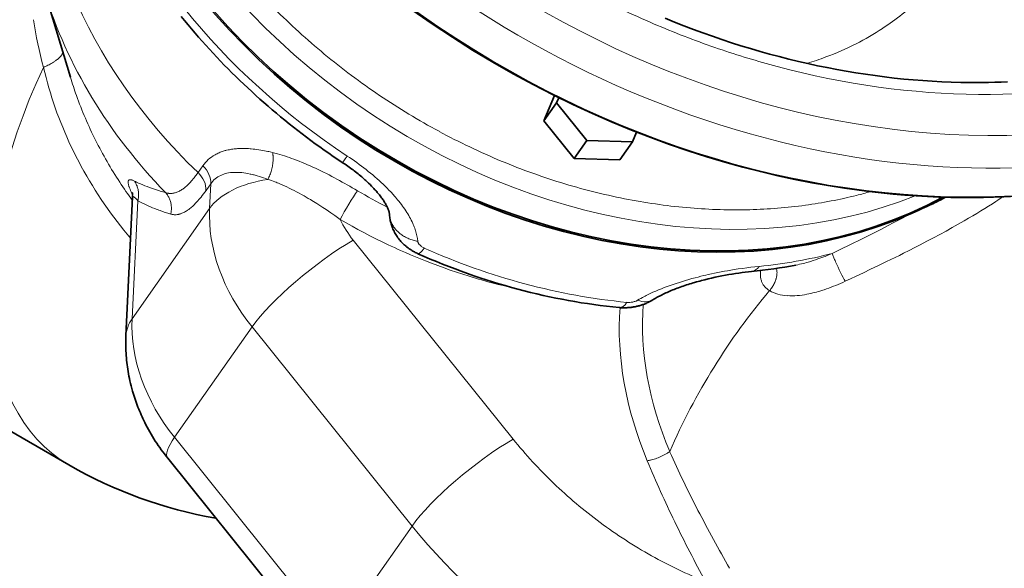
# Model space of a CAD drawing. Header units: inches. Extents: x 2941 to 3337, y 359 to 776.
# Tile 25 of 28: x 3256 to 3298, y 699 to 722. Entities that reach past the tile are written whole.
import ezdxf

# ---------------------------------------------------------------- set-up
doc = ezdxf.new("R2010")
doc.units = ezdxf.units.IN
doc.header["$MEASUREMENT"] = 0

msp = doc.modelspace()

# ---------------------------------------------------------------- linework, layer by layer
at = {"color": 7, "lineweight": 35, "ltscale": 0.461132}
msp.add_line((3258.452, 719.343), (3257.384, 722.874), dxfattribs=at)
at = {"color": 7, "lineweight": 35, "ltscale": 0.143745}
msp.add_line((3278.76, 718.577), (3278.318, 717.515), dxfattribs=at)
at = {"color": 7, "lineweight": 35, "ltscale": 0.029556}
msp.add_line((3278.848, 718.27), (3278.939, 718.488), dxfattribs=at)
at = {"color": 7, "lineweight": 35, "ltscale": 0.115278}
msp.add_line((3278.848, 718.27), (3278.318, 717.515), dxfattribs=at)
at = {"color": 7, "lineweight": 35, "ltscale": 0.253943}
msp.add_line((3280.121, 716.686), (3278.848, 718.27), dxfattribs=at)
at = {"color": 7, "lineweight": 35, "ltscale": 0.253941}
msp.add_line((3278.318, 717.515), (3279.59, 715.932), dxfattribs=at)
at = {"color": 7, "lineweight": 35, "ltscale": 0.056095}
msp.add_line((3282.203, 717.044), (3282.03, 716.63), dxfattribs=at)
at = {"color": 7, "lineweight": 35, "ltscale": 0.115276}
for p, q in [((3280.121, 716.686), (3279.59, 715.932)), ((3281.5, 715.875), (3282.03, 716.63))]:
    msp.add_line(p, q, dxfattribs=at)
at = {"color": 7, "lineweight": 35, "ltscale": 0.238753}
for p, q in [((3282.03, 716.63), (3280.121, 716.686)), ((3279.59, 715.932), (3281.5, 715.875))]:
    msp.add_line(p, q, dxfattribs=at)
at = {"color": 7, "lineweight": 13, "ltscale": 0.04369}
msp.add_line((3263.806, 715.342), (3264.007, 715.628), dxfattribs=at)
at = {"color": 7, "lineweight": 13, "ltscale": 0.043688}
msp.add_line((3264.341, 714.878), (3264.14, 714.592), dxfattribs=at)
at = {"color": 7, "lineweight": 13, "ltscale": 0.12987}
msp.add_line((3264.341, 714.878), (3264.291, 713.84), dxfattribs=at)
at = {"color": 7, "lineweight": 35}
for p, q in [((3260.781, 708.501), (3261.063, 714.327)), ((3248.469, 708.803), (3258.385, 703.078)), ((3269.245, 695.014), (3262.532, 703.365))]:
    msp.add_line(p, q, dxfattribs=at)
at = {"color": 7, "lineweight": 13}
for p, q in [((3261.038, 709.213), (3261.278, 714.165)), ((3264.291, 713.84), (3261.038, 709.213)), ((3277.029, 704.159), (3270.316, 712.51)), ((3262.821, 704.238), (3266.073, 708.866)), ((3266.073, 708.866), (3272.787, 700.514)), ((3269.534, 695.887), (3262.821, 704.238)), ((3272.787, 700.514), (3269.534, 695.887))]:
    msp.add_line(p, q, dxfattribs=at)
for points in [[(3294.313, 722.845), (3294.222, 722.755), (3294.13, 722.666), (3294.037, 722.578), (3293.943, 722.491), (3293.848, 722.405), (3293.752, 722.32), (3293.654, 722.236), (3293.556, 722.153), (3293.456, 722.071), (3293.356, 721.99), (3293.254, 721.911), (3293.151, 721.832), (3293.048, 721.755), (3292.943, 721.679), (3292.844, 721.608), (3292.744, 721.539), (3292.643, 721.47), (3292.538, 721.401), (3292.523, 721.391)], [(3257.324, 719.76), (3257.361, 719.776), (3257.397, 719.793), (3257.431, 719.809), (3257.465, 719.825), (3257.51, 719.847), (3257.555, 719.87), (3257.599, 719.894), (3257.65, 719.923), (3257.7, 719.952), (3257.748, 719.982), (3257.794, 720.012), (3257.816, 720.028), (3257.838, 720.044), (3257.873, 720.07), (3257.907, 720.096), (3257.939, 720.123), (3257.969, 720.151), (3257.998, 720.178), (3258.011, 720.192), (3258.024, 720.206), (3258.046, 720.231), (3258.057, 720.244), (3258.067, 720.257), (3258.077, 720.27), (3258.085, 720.282), (3258.098, 720.303), (3258.11, 720.323), (3258.121, 720.344), (3258.13, 720.364), (3258.137, 720.385)], [(3257.324, 719.76), (3257.375, 719.545), (3257.429, 719.33), (3257.486, 719.117), (3257.546, 718.905), (3257.609, 718.693), (3257.674, 718.483), (3257.743, 718.274), (3257.814, 718.066), (3257.888, 717.858), (3257.965, 717.653), (3258.044, 717.448), (3258.127, 717.244), (3258.211, 717.042), (3258.298, 716.841), (3258.388, 716.642), (3258.487, 716.43), (3258.588, 716.221), (3258.692, 716.012), (3258.799, 715.806), (3258.908, 715.601), (3259.02, 715.398), (3259.135, 715.196), (3259.252, 714.997), (3259.371, 714.8), (3259.493, 714.604), (3259.618, 714.41), (3259.744, 714.218), (3259.874, 714.028), (3260.005, 713.84), (3260.138, 713.655), (3260.272, 713.472), (3260.409, 713.291), (3260.549, 713.112), (3260.69, 712.935), (3260.833, 712.76), (3260.979, 712.587)], [(3265.215, 716.323), (3265.266, 716.33), (3265.318, 716.337), (3265.37, 716.342), (3265.422, 716.347), (3265.458, 716.349), (3265.493, 716.352), (3265.529, 716.353), (3265.565, 716.355), (3265.637, 716.357), (3265.71, 716.357), (3265.784, 716.356), (3265.859, 716.353), (3265.923, 716.349), (3265.988, 716.345), (3266.033, 716.341)], [(3264.522, 716.093), (3264.563, 716.116), (3264.605, 716.137), (3264.647, 716.157), (3264.691, 716.177), (3264.735, 716.195), (3264.78, 716.212), (3264.821, 716.227), (3264.862, 716.241), (3264.904, 716.254), (3264.947, 716.266), (3264.975, 716.273), (3265.004, 716.281), (3265.063, 716.294), (3265.119, 716.306), (3265.176, 716.316), (3265.215, 716.323)], [(3266.033, 716.341), (3266.114, 716.334), (3266.195, 716.325), (3266.277, 716.314), (3266.36, 716.302), (3266.443, 716.289), (3266.526, 716.275), (3266.593, 716.262), (3266.661, 716.249), (3266.729, 716.234), (3266.78, 716.223), (3266.831, 716.211), (3266.934, 716.187)], [(3266.934, 716.187), (3266.939, 716.159), (3266.943, 716.13), (3266.947, 716.101), (3266.95, 716.079), (3266.952, 716.057), (3266.955, 716.011), (3266.957, 715.965), (3266.957, 715.918), (3266.956, 715.871), (3266.953, 715.824), (3266.949, 715.776), (3266.946, 715.749), (3266.943, 715.722), (3266.939, 715.694), (3266.935, 715.667), (3266.926, 715.613), (3266.915, 715.558), (3266.902, 715.504), (3266.888, 715.451), (3266.873, 715.397), (3266.857, 715.347), (3266.84, 715.298), (3266.821, 715.249), (3266.801, 715.2), (3266.78, 715.153), (3266.758, 715.107), (3266.735, 715.062)], [(3266.934, 716.187), (3267.033, 716.161), (3267.134, 716.134), (3267.234, 716.106), (3267.336, 716.075), (3267.437, 716.043), (3267.539, 716.01), (3267.641, 715.975), (3267.731, 715.943), (3267.824, 715.909)], [(3270.064, 716.04), (3270.167, 715.972), (3270.268, 715.903), (3270.369, 715.833), (3270.468, 715.762), (3270.567, 715.691), (3270.665, 715.618), (3270.761, 715.545), (3270.857, 715.47), (3270.951, 715.396), (3271.045, 715.32), (3271.137, 715.244), (3271.227, 715.167), (3271.316, 715.089), (3271.404, 715.011), (3271.49, 714.932), (3271.574, 714.853), (3271.656, 714.773), (3271.737, 714.693), (3271.816, 714.612), (3271.894, 714.531), (3271.932, 714.491), (3271.969, 714.45), (3272.005, 714.409), (3272.041, 714.369), (3272.089, 714.314), (3272.135, 714.26), (3272.181, 714.205), (3272.235, 714.139), (3272.286, 714.073), (3272.337, 714.007), (3272.386, 713.941), (3272.433, 713.875), (3272.479, 713.809), (3272.523, 713.743), (3272.566, 713.677), (3272.607, 713.611), (3272.646, 713.544), (3272.683, 713.479), (3272.719, 713.413), (3272.753, 713.347), (3272.785, 713.281), (3272.815, 713.215), (3272.838, 713.164), (3272.859, 713.113), (3272.879, 713.062), (3272.898, 713.01), (3272.916, 712.959), (3272.933, 712.908)], [(3263.806, 715.342), (3263.756, 715.273), (3263.731, 715.239), (3263.706, 715.205), (3263.672, 715.162), (3263.639, 715.12), (3263.605, 715.078), (3263.565, 715.031), (3263.524, 714.985), (3263.484, 714.94), (3263.443, 714.898), (3263.403, 714.857), (3263.362, 714.818), (3263.32, 714.78), (3263.279, 714.744), (3263.238, 714.711), (3263.217, 714.695), (3263.197, 714.679), (3263.162, 714.654), (3263.127, 714.63), (3263.092, 714.608), (3263.057, 714.588), (3263.022, 714.569), (3262.988, 714.551), (3262.953, 714.536), (3262.92, 714.522), (3262.886, 714.51), (3262.853, 714.499), (3262.82, 714.49), (3262.787, 714.483), (3262.755, 714.477), (3262.722, 714.472), (3262.69, 714.47), (3262.674, 714.469), (3262.658, 714.469), (3262.634, 714.469), (3262.611, 714.47), (3262.587, 714.472), (3262.564, 714.475), (3262.534, 714.481), (3262.505, 714.487), (3262.476, 714.495), (3262.447, 714.505)], [(3266.735, 715.062), (3266.644, 715.095), (3266.554, 715.126), (3266.466, 715.156), (3266.379, 715.184), (3266.293, 715.209), (3266.209, 715.233), (3266.167, 715.244), (3266.126, 715.254), (3266.075, 715.267), (3266.025, 715.278), (3265.992, 715.285)], [(3261.135, 714.989), (3261.108, 715.002), (3261.082, 715.013), (3261.06, 715.022), (3261.04, 715.029), (3261.022, 715.035), (3261.004, 715.04), (3260.986, 715.043), (3260.977, 715.044), (3260.967, 715.045), (3260.96, 715.045), (3260.952, 715.045), (3260.941, 715.044), (3260.931, 715.042), (3260.921, 715.039), (3260.914, 715.035), (3260.906, 715.031), (3260.9, 715.025), (3260.894, 715.019), (3260.889, 715.011), (3260.886, 715.006), (3260.884, 715), (3260.881, 714.994), (3260.879, 714.988), (3260.876, 714.974), (3260.875, 714.966), (3260.874, 714.957), (3260.874, 714.947), (3260.874, 714.937), (3260.875, 714.915), (3260.878, 714.891), (3260.883, 714.864), (3260.888, 714.841), (3260.894, 714.816), (3260.902, 714.789), (3260.908, 714.768), (3260.915, 714.746), (3260.931, 714.7), (3260.941, 714.674), (3260.952, 714.647), (3260.975, 714.591), (3261.001, 714.531), (3261.031, 714.468), (3261.063, 714.402)], [(3261.135, 714.989), (3261.178, 714.968), (3261.221, 714.947), (3261.309, 714.907), (3261.398, 714.868), (3261.488, 714.829), (3261.579, 714.792), (3261.671, 714.756), (3261.765, 714.721), (3261.847, 714.692), (3261.931, 714.663), (3262.015, 714.634), (3262.1, 714.607), (3262.156, 714.589), (3262.213, 714.572), (3262.271, 714.555), (3262.33, 714.538), (3262.447, 714.505)], [(3261.278, 714.165), (3261.287, 714.203), (3261.295, 714.242), (3261.301, 714.282), (3261.306, 714.321), (3261.309, 714.361), (3261.311, 714.4), (3261.311, 714.44), (3261.31, 714.48), (3261.307, 714.519), (3261.303, 714.558), (3261.297, 714.597), (3261.289, 714.636), (3261.28, 714.674), (3261.27, 714.711), (3261.258, 714.748), (3261.245, 714.785), (3261.23, 714.821), (3261.214, 714.856), (3261.196, 714.89), (3261.177, 714.924), (3261.157, 714.957), (3261.135, 714.989)], [(3266.735, 715.062), (3266.809, 715.037), (3266.883, 715.011), (3266.957, 714.984), (3267.032, 714.956), (3267.082, 714.937), (3267.132, 714.917), (3267.182, 714.897), (3267.232, 714.876), (3267.332, 714.833), (3267.433, 714.788), (3267.533, 714.741), (3267.634, 714.693), (3267.737, 714.642), (3267.841, 714.59), (3267.944, 714.536), (3268.047, 714.481), (3268.15, 714.424), (3268.253, 714.366), (3268.342, 714.315), (3268.431, 714.262), (3268.52, 714.21), (3268.585, 714.17), (3268.65, 714.13), (3268.717, 714.089), (3268.784, 714.046), (3268.915, 713.963), (3269.046, 713.878), (3269.175, 713.792), (3269.276, 713.724), (3269.376, 713.656), (3269.462, 713.597), (3269.547, 713.538), (3269.66, 713.459), (3269.772, 713.38)], [(3261.111, 714.328), (3261.104, 714.333), (3261.097, 714.337), (3261.091, 714.341), (3261.085, 714.343), (3261.08, 714.344), (3261.076, 714.345), (3261.072, 714.344), (3261.069, 714.343), (3261.067, 714.34), (3261.065, 714.338), (3261.064, 714.335), (3261.063, 714.331), (3261.063, 714.327)], [(3261.278, 714.165), (3261.231, 714.215), (3261.209, 714.237), (3261.189, 714.258), (3261.164, 714.282), (3261.142, 714.303), (3261.123, 714.319), (3261.111, 714.328)], [(3262.447, 714.505), (3262.448, 714.504), (3262.472, 714.474), (3262.496, 714.443), (3262.518, 714.412), (3262.539, 714.379), (3262.559, 714.346), (3262.577, 714.312), (3262.594, 714.277), (3262.61, 714.241), (3262.624, 714.205), (3262.637, 714.168), (3262.649, 714.131), (3262.659, 714.093), (3262.667, 714.055), (3262.674, 714.017), (3262.68, 713.978), (3262.684, 713.939), (3262.687, 713.902), (3262.688, 713.864), (3262.688, 713.827), (3262.686, 713.789), (3262.683, 713.751), (3262.679, 713.714), (3262.673, 713.677), (3262.666, 713.64), (3262.658, 713.603)], [(3264.14, 714.592), (3264.088, 714.519), (3264.037, 714.45), (3263.985, 714.382), (3263.934, 714.318), (3263.883, 714.256), (3263.832, 714.196), (3263.807, 714.167), (3263.781, 714.139), (3263.756, 714.111), (3263.731, 714.085), (3263.691, 714.043), (3263.651, 714.004), (3263.611, 713.966), (3263.572, 713.929), (3263.532, 713.895), (3263.5, 713.867), (3263.467, 713.841), (3263.435, 713.816), (3263.413, 713.8), (3263.391, 713.784), (3263.369, 713.769), (3263.348, 713.754)], [(3295.953, 713.321), (3296.133, 713.426), (3296.309, 713.53), (3296.482, 713.633), (3296.651, 713.736), (3296.816, 713.838), (3296.977, 713.939), (3297.134, 714.039), (3297.286, 714.138), (3297.359, 714.187), (3297.499, 714.28), (3297.566, 714.325)], [(3262.658, 713.603), (3262.544, 713.639), (3262.432, 713.675), (3262.321, 713.713), (3262.211, 713.752), (3262.157, 713.772), (3262.102, 713.793), (3262.048, 713.813), (3261.995, 713.834), (3261.902, 713.872), (3261.81, 713.91), (3261.718, 713.95), (3261.628, 713.991), (3261.539, 714.033), (3261.451, 714.076), (3261.364, 714.12), (3261.278, 714.165)], [(3262.986, 713.593), (3262.955, 713.586), (3262.924, 713.582), (3262.893, 713.578), (3262.863, 713.577), (3262.833, 713.576), (3262.803, 713.577), (3262.773, 713.58), (3262.744, 713.583), (3262.715, 713.589), (3262.686, 713.595), (3262.658, 713.603)], [(3263.348, 713.754), (3263.311, 713.73), (3263.273, 713.708), (3263.237, 713.688), (3263.2, 713.669), (3263.164, 713.652), (3263.128, 713.637), (3263.092, 713.623), (3263.056, 713.611), (3263.039, 713.606), (3263.021, 713.601), (3263.004, 713.597), (3262.986, 713.593)], [(3271.841, 713.582), (3271.843, 713.55), (3271.847, 713.519), (3271.851, 713.487), (3271.856, 713.456), (3271.863, 713.425), (3271.867, 713.405), (3271.872, 713.386), (3271.878, 713.367), (3271.884, 713.347), (3271.896, 713.309), (3271.91, 713.272), (3271.926, 713.235), (3271.943, 713.198), (3271.962, 713.162), (3271.982, 713.126), (3272.004, 713.092), (3272.026, 713.057), (3272.05, 713.024), (3272.076, 712.991), (3272.099, 712.963), (3272.124, 712.935), (3272.149, 712.908), (3272.176, 712.881), (3272.203, 712.855), (3272.226, 712.834), (3272.25, 712.813), (3272.275, 712.793), (3272.293, 712.778), (3272.312, 712.764), (3272.351, 712.736), (3272.391, 712.709), (3272.432, 712.683), (3272.474, 712.659), (3272.516, 712.635), (3272.56, 712.613), (3272.605, 712.592), (3272.65, 712.572), (3272.695, 712.554), (3272.741, 712.537), (3272.787, 712.522), (3272.834, 712.507), (3272.881, 712.494), (3272.929, 712.482), (3272.977, 712.471), (3273.026, 712.461)], [(3293.762, 713.644), (3293.548, 713.53), (3293.332, 713.417), (3293.114, 713.303), (3292.95, 713.218), (3292.785, 713.133), (3292.453, 712.963), (3292.118, 712.793), (3291.837, 712.652), (3291.555, 712.511), (3291.272, 712.371), (3291.069, 712.271), (3290.865, 712.171), (3290.641, 712.062), (3290.417, 711.953)], [(3269.772, 713.38), (3270.018, 713.238), (3270.266, 713.098), (3270.515, 712.961), (3270.766, 712.827), (3271.018, 712.695), (3271.272, 712.566), (3271.527, 712.44), (3271.784, 712.317), (3271.913, 712.256), (3272.042, 712.196), (3272.171, 712.137), (3272.3, 712.079), (3272.508, 711.987), (3272.716, 711.897), (3272.925, 711.809), (3273.135, 711.723), (3273.345, 711.639), (3273.605, 711.538), (3273.866, 711.44), (3274.127, 711.345), (3274.389, 711.253), (3274.652, 711.164), (3274.915, 711.079), (3275.178, 710.996), (3275.31, 710.956), (3275.442, 710.917), (3275.574, 710.878), (3275.706, 710.84), (3275.838, 710.803), (3275.971, 710.767), (3276.183, 710.711), (3276.395, 710.656), (3276.607, 710.604), (3276.819, 710.554), (3277.032, 710.506)], [(3290.955, 710.784), (3291.186, 710.891), (3291.416, 710.999), (3291.722, 711.143), (3292.027, 711.287), (3292.331, 711.433), (3292.693, 711.608), (3293.053, 711.785), (3293.231, 711.873), (3293.409, 711.962), (3293.644, 712.08), (3293.878, 712.199), (3294.109, 712.318), (3294.385, 712.462), (3294.658, 712.605), (3294.927, 712.749), (3295.191, 712.893), (3295.45, 713.036), (3295.704, 713.179), (3295.83, 713.25), (3295.953, 713.321)], [(3273.026, 712.461), (3273.028, 712.446), (3273.032, 712.43), (3273.037, 712.414), (3273.043, 712.398), (3273.051, 712.383), (3273.056, 712.373), (3273.062, 712.364), (3273.069, 712.354), (3273.076, 712.344), (3273.09, 712.326), (3273.107, 712.308), (3273.12, 712.294), (3273.134, 712.281), (3273.149, 712.269), (3273.161, 712.259), (3273.173, 712.25), (3273.198, 712.233), (3273.223, 712.217), (3273.25, 712.202), (3273.273, 712.19), (3273.296, 712.18)], [(3290.417, 711.953), (3290.298, 711.903), (3290.178, 711.855), (3290.118, 711.831), (3290.057, 711.808), (3289.977, 711.778), (3289.896, 711.748), (3289.815, 711.72), (3289.713, 711.685), (3289.611, 711.651), (3289.509, 711.619), (3289.457, 711.604), (3289.406, 711.589), (3289.337, 711.569), (3289.269, 711.551), (3289.2, 711.533), (3289.124, 711.514), (3289.047, 711.496), (3288.971, 711.48), (3288.895, 711.464)], [(3290.417, 711.953), (3290.427, 711.922), (3290.439, 711.885), (3290.454, 711.844), (3290.467, 711.81), (3290.481, 711.775), (3290.512, 711.701), (3290.533, 711.652), (3290.555, 711.602), (3290.58, 711.544), (3290.607, 711.485), (3290.659, 711.372), (3290.712, 711.259), (3290.767, 711.146), (3290.823, 711.034), (3290.868, 710.947), (3290.912, 710.863), (3290.955, 710.784)], [(3282.251, 709.989), (3282.318, 710.028), (3282.386, 710.067), (3282.455, 710.104), (3282.507, 710.132), (3282.56, 710.16), (3282.613, 710.187), (3282.668, 710.215), (3282.723, 710.242), (3282.779, 710.268), (3282.893, 710.321), (3283.008, 710.372), (3283.125, 710.422), (3283.245, 710.471), (3283.367, 710.519), (3283.49, 710.566), (3283.615, 710.611), (3283.742, 710.655), (3283.871, 710.698), (3284, 710.74), (3284.131, 710.78), (3284.263, 710.82), (3284.396, 710.858), (3284.529, 710.895), (3284.664, 710.931), (3284.784, 710.962), (3284.905, 710.992), (3285.026, 711.021), (3285.117, 711.043), (3285.208, 711.063), (3285.344, 711.093), (3285.481, 711.123), (3285.618, 711.15), (3285.755, 711.177), (3285.891, 711.203), (3286.027, 711.227), (3286.162, 711.251), (3286.297, 711.273), (3286.475, 711.301), (3286.652, 711.326), (3286.828, 711.35), (3287.002, 711.372), (3287.174, 711.392), (3287.345, 711.41)], [(3287.411, 711.235), (3287.406, 711.197), (3287.402, 711.158), (3287.4, 711.12), (3287.399, 711.083), (3287.4, 711.045), (3287.402, 711.009), (3287.405, 710.974), (3287.41, 710.939), (3287.416, 710.905), (3287.423, 710.872), (3287.432, 710.84), (3287.441, 710.808), (3287.452, 710.778), (3287.464, 710.749), (3287.477, 710.72), (3287.492, 710.692), (3287.507, 710.665), (3287.524, 710.639), (3287.541, 710.613), (3287.559, 710.589), (3287.579, 710.565), (3287.599, 710.543), (3287.62, 710.52), (3287.642, 710.499), (3287.669, 710.476), (3287.696, 710.453), (3287.725, 710.431), (3287.755, 710.411), (3287.785, 710.392)], [(3288.072, 711.324), (3288.076, 711.311), (3288.079, 711.298), (3288.086, 711.271), (3288.091, 711.244), (3288.094, 711.216), (3288.097, 711.187), (3288.098, 711.157), (3288.098, 711.134), (3288.097, 711.11), (3288.096, 711.085), (3288.094, 711.067), (3288.092, 711.049), (3288.087, 711.012), (3288.08, 710.975), (3288.074, 710.948), (3288.067, 710.92), (3288.06, 710.893), (3288.054, 710.872), (3288.047, 710.852), (3288.033, 710.811), (3288.018, 710.77), (3288.001, 710.73), (3287.982, 710.69), (3287.962, 710.651), (3287.941, 710.612), (3287.919, 710.574), (3287.895, 710.537), (3287.87, 710.5), (3287.844, 710.465), (3287.818, 710.43), (3287.79, 710.396), (3287.785, 710.392)], [(3290.172, 710.464), (3290.073, 710.43), (3290.024, 710.414), (3289.975, 710.398), (3289.901, 710.375), (3289.827, 710.353), (3289.753, 710.333), (3289.679, 710.313), (3289.597, 710.293), (3289.517, 710.274), (3289.436, 710.256), (3289.356, 710.241)], [(3282.043, 709.914), (3282.075, 709.921), (3282.108, 709.929), (3282.139, 709.939), (3282.169, 709.95), (3282.184, 709.955), (3282.198, 709.962), (3282.216, 709.97), (3282.234, 709.979), (3282.251, 709.989)], [(3282.655, 703.252), (3282.692, 703.258), (3282.73, 703.266), (3282.768, 703.274), (3282.796, 703.281), (3282.825, 703.288), (3282.883, 703.304), (3282.94, 703.321), (3282.998, 703.34), (3283.056, 703.36), (3283.113, 703.382), (3283.17, 703.405), (3283.226, 703.43), (3283.283, 703.457), (3283.338, 703.484), (3283.392, 703.513), (3283.419, 703.527), (3283.446, 703.543), (3283.471, 703.558), (3283.497, 703.573), (3283.53, 703.594), (3283.563, 703.616), (3283.595, 703.638)]]:
    msp.add_lwpolyline(points, dxfattribs=at)
at = {"color": 7, "lineweight": 35}
for points in [[(3295.898, 714.297), (3295.397, 714.304), (3294.886, 714.32), (3294.418, 714.34), (3293.942, 714.367), (3293.459, 714.402), (3292.967, 714.444), (3292.468, 714.493), (3291.961, 714.55), (3291.446, 714.616), (3290.923, 714.69), (3290.244, 714.797), (3289.553, 714.92), (3288.849, 715.058), (3288.133, 715.213), (3287.404, 715.385), (3286.664, 715.574), (3285.912, 715.783), (3285.15, 716.01), (3284.376, 716.257), (3283.592, 716.525), (3282.798, 716.815), (3281.995, 717.126), (3281.183, 717.46), (3280.363, 717.818), (3279.536, 718.199), (3278.703, 718.605), (3277.864, 719.037), (3277.021, 719.494), (3276.175, 719.977), (3275.326, 720.487), (3274.477, 721.024), (3273.627, 721.589), (3272.78, 722.181)], [(3269.859, 715.771), (3269.667, 715.898), (3269.477, 716.027), (3269.287, 716.158), (3269.098, 716.289), (3268.91, 716.423), (3268.723, 716.557), (3268.538, 716.693), (3268.353, 716.831), (3268.169, 716.97), (3267.987, 717.11), (3267.805, 717.252), (3267.625, 717.395), (3267.446, 717.539), (3267.268, 717.685), (3267.091, 717.832), (3266.916, 717.98), (3266.742, 718.129), (3266.568, 718.28), (3266.397, 718.432), (3266.226, 718.586), (3266.057, 718.741), (3265.889, 718.897), (3265.722, 719.054), (3265.557, 719.212), (3265.392, 719.371), (3265.23, 719.532), (3265.068, 719.694), (3264.908, 719.857), (3264.75, 720.021), (3264.593, 720.186), (3264.437, 720.352), (3264.283, 720.52), (3264.13, 720.688), (3263.978, 720.858), (3263.828, 721.029), (3263.68, 721.2), (3263.533, 721.373), (3263.388, 721.547), (3263.244, 721.721), (3263.101, 721.897)], [(3296.2, 719.124), (3296.458, 719.123), (3296.716, 719.124), (3296.978, 719.128), (3297.24, 719.134), (3297.505, 719.143), (3297.771, 719.154)], [(3271.841, 713.582), (3271.839, 713.603), (3271.837, 713.616), (3271.835, 713.63), (3271.832, 713.646), (3271.829, 713.662), (3271.824, 713.68), (3271.819, 713.7), (3271.813, 713.721), (3271.806, 713.744), (3271.798, 713.768), (3271.788, 713.793), (3271.779, 713.815), (3271.77, 713.838), (3271.76, 713.862), (3271.749, 713.886), (3271.735, 713.915), (3271.72, 713.945), (3271.704, 713.976), (3271.687, 714.007), (3271.668, 714.041), (3271.648, 714.074), (3271.627, 714.109), (3271.605, 714.144), (3271.581, 714.181), (3271.556, 714.217), (3271.53, 714.255), (3271.503, 714.292), (3271.474, 714.331), (3271.444, 714.37), (3271.413, 714.41), (3271.381, 714.45), (3271.355, 714.482), (3271.328, 714.513), (3271.301, 714.545), (3271.273, 714.577), (3271.244, 714.61), (3271.214, 714.642), (3271.184, 714.675), (3271.153, 714.708), (3271.09, 714.774), (3271.024, 714.84), (3270.955, 714.907), (3270.884, 714.974), (3270.844, 715.011), (3270.804, 715.047), (3270.763, 715.084), (3270.721, 715.12), (3270.672, 715.162), (3270.623, 715.204), (3270.572, 715.247), (3270.521, 715.288), (3270.469, 715.33), (3270.416, 715.371), (3270.363, 715.413), (3270.309, 715.454), (3270.254, 715.495), (3270.199, 715.535), (3270.144, 715.575), (3270.088, 715.615), (3270.031, 715.655), (3269.974, 715.694), (3269.917, 715.733), (3269.859, 715.771)], [(3261.049, 714.504), (3261.052, 714.489), (3261.056, 714.47), (3261.058, 714.455), (3261.06, 714.441), (3261.062, 714.415), (3261.063, 714.388), (3261.064, 714.368), (3261.063, 714.354), (3261.063, 714.327)], [(3293.762, 713.644), (3294.046, 713.769), (3294.187, 713.832), (3294.257, 713.863), (3294.381, 713.919), (3294.503, 713.975), (3294.571, 714.007), (3294.638, 714.039), (3294.706, 714.071), (3294.773, 714.104), (3294.874, 714.154), (3294.975, 714.205), (3295.075, 714.257), (3295.173, 714.31)], [(3271.841, 713.582), (3271.844, 713.532), (3271.85, 713.481), (3271.856, 713.431), (3271.864, 713.381), (3271.872, 713.335), (3271.882, 713.29), (3271.893, 713.245), (3271.905, 713.2), (3271.918, 713.156), (3271.933, 713.112), (3271.948, 713.068), (3271.965, 713.025), (3271.985, 712.976), (3272.006, 712.928), (3272.029, 712.881), (3272.053, 712.835), (3272.078, 712.79), (3272.104, 712.745), (3272.131, 712.701), (3272.16, 712.659), (3272.176, 712.635), (3272.194, 712.611), (3272.224, 712.57), (3272.256, 712.53), (3272.288, 712.491), (3272.321, 712.454), (3272.355, 712.417), (3272.39, 712.382), (3272.425, 712.347), (3272.461, 712.314), (3272.483, 712.294), (3272.504, 712.275), (3272.548, 712.239), (3272.572, 712.22), (3272.596, 712.201), (3272.62, 712.183), (3272.644, 712.165), (3272.669, 712.148), (3272.693, 712.131), (3272.718, 712.114), (3272.743, 712.098), (3272.778, 712.076), (3272.814, 712.054), (3272.85, 712.034), (3272.886, 712.014), (3272.922, 711.995), (3272.959, 711.976), (3272.996, 711.959), (3273.033, 711.942)], [(3287.026, 711.194), (3286.897, 711.18), (3286.766, 711.165), (3286.631, 711.148), (3286.495, 711.129), (3286.356, 711.108), (3286.216, 711.086), (3286.075, 711.062), (3285.932, 711.037), (3285.789, 711.01), (3285.645, 710.981), (3285.501, 710.95), (3285.356, 710.918), (3285.212, 710.885), (3285.068, 710.85), (3284.997, 710.831), (3284.926, 710.813), (3284.855, 710.794), (3284.784, 710.774), (3284.714, 710.755), (3284.643, 710.735), (3284.574, 710.714), (3284.504, 710.693), (3284.436, 710.672), (3284.367, 710.651), (3284.3, 710.629), (3284.233, 710.607), (3284.167, 710.584), (3284.101, 710.561), (3284.036, 710.538), (3283.971, 710.515), (3283.908, 710.491), (3283.845, 710.467), (3283.784, 710.443), (3283.722, 710.419), (3283.663, 710.395), (3283.604, 710.37), (3283.547, 710.345), (3283.49, 710.32), (3283.435, 710.295), (3283.38, 710.269), (3283.327, 710.244), (3283.275, 710.219), (3283.223, 710.192), (3283.171, 710.166), (3283.121, 710.139), (3283.072, 710.113), (3283.026, 710.086), (3282.979, 710.06), (3282.936, 710.034), (3282.892, 710.007)], [(3281.472, 709.683), (3281.509, 709.68), (3281.546, 709.677), (3281.583, 709.675), (3281.62, 709.674), (3281.656, 709.673), (3281.693, 709.673), (3281.729, 709.673), (3281.766, 709.674), (3281.801, 709.676), (3281.836, 709.678), (3281.872, 709.68), (3281.907, 709.683), (3281.942, 709.687), (3281.977, 709.691), (3282.012, 709.696), (3282.047, 709.701), (3282.082, 709.706), (3282.116, 709.712), (3282.151, 709.719), (3282.186, 709.726), (3282.22, 709.734), (3282.255, 709.742), (3282.289, 709.751), (3282.324, 709.76), (3282.358, 709.77), (3282.393, 709.781), (3282.428, 709.792), (3282.463, 709.804), (3282.498, 709.816), (3282.533, 709.829), (3282.568, 709.843), (3282.602, 709.857), (3282.643, 709.875), (3282.683, 709.893), (3282.709, 709.906), (3282.735, 709.919), (3282.762, 709.933), (3282.788, 709.947), (3282.814, 709.961), (3282.84, 709.976), (3282.866, 709.991), (3282.892, 710.007)], [(3262.532, 703.365), (3262.463, 703.451), (3262.396, 703.538), (3262.33, 703.626), (3262.265, 703.715), (3262.201, 703.805), (3262.137, 703.897), (3262.075, 703.989), (3262.014, 704.082), (3261.954, 704.177), (3261.896, 704.272), (3261.838, 704.369), (3261.782, 704.466), (3261.727, 704.564), (3261.673, 704.664), (3261.62, 704.764), (3261.569, 704.865), (3261.531, 704.943), (3261.493, 705.022), (3261.456, 705.102), (3261.42, 705.181), (3261.385, 705.262), (3261.351, 705.342), (3261.318, 705.424), (3261.285, 705.505), (3261.254, 705.587), (3261.223, 705.67), (3261.193, 705.752), (3261.165, 705.835), (3261.137, 705.919), (3261.11, 706.002), (3261.084, 706.086), (3261.059, 706.171), (3261.028, 706.281), (3260.999, 706.391), (3260.972, 706.502), (3260.946, 706.613), (3260.925, 706.709), (3260.906, 706.804), (3260.888, 706.9), (3260.871, 706.996), (3260.856, 707.092), (3260.842, 707.188), (3260.829, 707.284), (3260.817, 707.38), (3260.807, 707.476), (3260.798, 707.572), (3260.791, 707.668), (3260.784, 707.764), (3260.78, 707.86), (3260.776, 707.956), (3260.774, 708.051), (3260.773, 708.147), (3260.773, 708.235), (3260.774, 708.324), (3260.777, 708.412), (3260.781, 708.501)]]:
    msp.add_lwpolyline(points, dxfattribs=at)
at = {"color": 7, "lineweight": 13}
for centre, radius, start, end in [((3298.491, 757.866), 39.475, 242.7753, 247.0285), ((3287.735, 742.843), 29.231, 224.8344, 230.401), ((3273.109, 724.116), 16.375, 188.2701, 195.4275), ((3298.091, 756.918), 38.446, 247.0268, 251.1193), ((3286.111, 731.211), 11.728, 296.8758, 303.1434), ((3297.692, 755.751), 37.212, 251.1184, 255.0641), ((3285.804, 731.818), 12.409, 290.5049, 296.872), ((3287.996, 743.153), 29.636, 230.3941, 235.9953), ((3285.567, 732.432), 13.067, 286.8587, 290.5332), ((3274.111, 724.088), 16.362, 196.8551, 199.6828), ((3274.587, 724.265), 16.87, 199.7042, 206.6319), ((3287.942, 743.066), 29.533, 235.9879, 241.6457), ((3287.655, 742.526), 28.922, 241.6383, 247.3756), ((3275.036, 724.487), 17.371, 206.6226, 213.319), ((3265.277, 714.737), 1.552, 119.1278, 144.9587), ((3263.567, 704.568), 12.114, 64.7427, 69.427), ((3287.247, 741.538), 27.853, 247.3685, 253.2063), ((3265.204, 714.277), 1.051, 115.169, 145.1623), ((3261.24, 699.61), 17.591, 61.4927, 64.7797), ((3275.202, 724.592), 17.567, 213.3081, 216.3608), ((3255.757, 689.525), 29.07, 59.5469, 61.4816), ((3286.837, 740.171), 26.426, 253.2001, 259.1543), ((3286.64, 733.48), 19.683, 277.727, 284.1003), ((3286.856, 732.565), 18.743, 284.144, 285.9643), ((3286.527, 738.542), 24.767, 259.1495, 265.2278), ((3286.426, 735.068), 21.286, 271.4231, 277.7255), ((3286.382, 736.794), 23.013, 265.2249, 271.4239), ((3270.843, 712.238), 2.194, 5.8429, 17.7861), ((3287.258, 718.698), 8.735, 289.49, 295.0386), ((3288.652, 712.194), 2.017, 255.2628, 266.5916), ((3288.709, 713.032), 2.856, 266.454, 274.683), ((3288.632, 714.036), 3.864, 274.6011, 280.7984), ((3281.876, 710.745), 0.848, 264.9377, 281.3171), ((3292.185, 716.357), 19.455, 218.8299, 226.2028), ((3329.749, 724.351), 50.59, 204.1705, 207.2693), ((3328.814, 722.526), 50.023, 202.6639, 205.8731), ((3292.657, 716.842), 20.132, 226.1877, 233.487), ((3336.925, 728.037), 58.656, 207.25741, 209.96371), ((3292.731, 716.932), 20.247, 233.4711, 240.7427), ((3335.814, 725.906), 57.796, 205.85968, 208.66842), ((3292.508, 716.525), 19.784, 240.7279, 248.0188)]:
    msp.add_arc(centre, radius, start, end, dxfattribs=at)
at = {"color": 7, "lineweight": 35}
for centre, radius, start, end in [((3284.943, 732.152), 21.061, 275.676, 280.8138), ((3267.732, 719.26), 18.687, 239.9882, 260.2199)]:
    msp.add_arc(centre, radius, start, end, dxfattribs=at)
at = {"color": 7, "lineweight": 13}
for centre, major_axis, ratio, start_param, end_param in [((3290.197, 746.284), (27.816, -19.552), 0.788675, 5.432307, 11.715489), ((3288.995, 744.573), (28.634, -20.127), 0.788675, 3.141921, 6.282896), ((3289.843, 745.781), (-28.634, 20.127), 0.788675, 0.719917, 3.141578), ((3281.354, 733.704), (-19.635, 13.801), 0.788675, 0.471994, 2.669596), ((3255.117, 723.671), (-8.281, -14.343), 0.57735, 3.776723, 5.885928), ((3275.819, 725.828), (16.362, -11.501), 0.788675, 3.549647, 4.521345), ((3280.188, 732.044), (19.635, -13.801), 0.788675, 3.972243, 4.750776), ((3274.449, 723.88), (-15.544, 10.926), 0.788675, 0.789172, 1.335598), ((3266.485, 717.108), (8.1, 14.03), 0.57735, 1.712216, 3.141633), ((3290.197, 746.284), (26.18, -18.402), 0.788675, 5.148511, 5.716101), ((3313.379, 690.033), (-14.25, -24.682), 0.57735, 3.141633, 5.497787), ((3270.738, 717.106), (-0.879, -1.335), 0.023609, 0.000034, 0.662202), ((3263.406, 715.104), (-0.818, 0.575), 0.788675, 3.604602, 4.521345), ((3263.205, 714.818), (0.818, -0.575), 0.788675, 0.46301, 1.379752), ((3268.295, 711.112), (3.812, -3.929), 0.420776, 2.777516, 2.999262), ((3267.656, 712.737), (3.125, -2.283), 0.410462, 2.397416, 2.659632), ((3268.029, 712.935), (3.995, -0.193), 0.550078, 1.927154, 2.80654), ((3270.126, 713.883), (-0.505, -0.863), 0.064759, 3.801036, 5.371831), ((3277.787, 728.629), (-16.362, 11.501), 0.788675, 1.676324, 1.747967), ((3271.617, 712.066), (-6.413, 4.508), 0.788675, 0.46301, 1.219917), ((3273.031, 714.078), (-3.141, 2.208), 0.788675, 0.939902, 1.219917), ((3268.902, 710.499), (-3.118, -2.506), 0.211325, 4.080475, 5.651271), ((3273.684, 713.403), (-0.651, -1.461), 0.148189, 6.283185, 6.930875), ((3279.127, 730.535), (19.635, -13.801), 0.788675, 4.955818, 5.337998), ((3280.188, 732.044), (19.635, -13.801), 0.788675, 5.543039, 5.691702), ((3286.865, 712.796), (0.162, -1.602), 0.452491, 6.28278, 6.765153), ((3293.099, 701.742), (-8.1, -14.03), 0.57735, 4.409366, 4.905588), ((3585.902, 982.851), (298.352, 272.268), 0.050203, 3.156405, 3.173548), ((3281.623, 711.276), (-0.151, -1.592), 0.360098, 0.00021, 0.563621), ((3282.05, 711.365), (0.843, -1.358), 0.575512, 5.636777, 6.283095), ((3296.326, 705.221), (11.818, -9.772), 0.743244, 3.623235, 4.101007), ((3296.322, 704.916), (12.695, -10.294), 0.747207, 3.620562, 4.087018), ((3264.776, 708.307), (3.995, -0.193), 0.550078, 2.80654, 3.141568), ((3268.364, 707.438), (6.413, -4.508), 0.788675, 3.604603, 4.36151), ((3265.649, 705.871), (-3.118, -2.506), 0.211325, 5.651271, 6.283322), ((3275.615, 702.147), (3.118, 2.506), 0.211325, 0.938882, 2.509678), ((3286.929, 708.679), (-16.362, 11.501), 0.788675, 1.219917, 2.048827)]:
    msp.add_ellipse(centre, major_axis=major_axis, ratio=ratio, start_param=start_param, end_param=end_param, dxfattribs=at)
at = {"color": 7, "lineweight": 35}
for centre, major_axis, ratio, start_param, end_param in [((3280.683, 732.748), (19.635, -13.801), 0.788675, 3.50828, 5.840494), ((3280.718, 732.798), (19.635, -13.801), 0.788675, 3.513425, 5.911331), ((3288.993, 744.592), (28.622, -20.165), 0.78997, 5.432629, 6.283869), ((3289.892, 745.79), (25.391, -17.764), 0.78331, 4.98766, 5.433348), ((3315.359, 688.89), (-14.25, -24.682), 0.57735, 3.141553, 5.497787), ((3279.052, 730.539), (19.582, -13.931), 0.800034, 4.959407, 5.337428)]:
    msp.add_ellipse(centre, major_axis=major_axis, ratio=ratio, start_param=start_param, end_param=end_param, dxfattribs=at)

doc.saveas('drawing.dxf')
